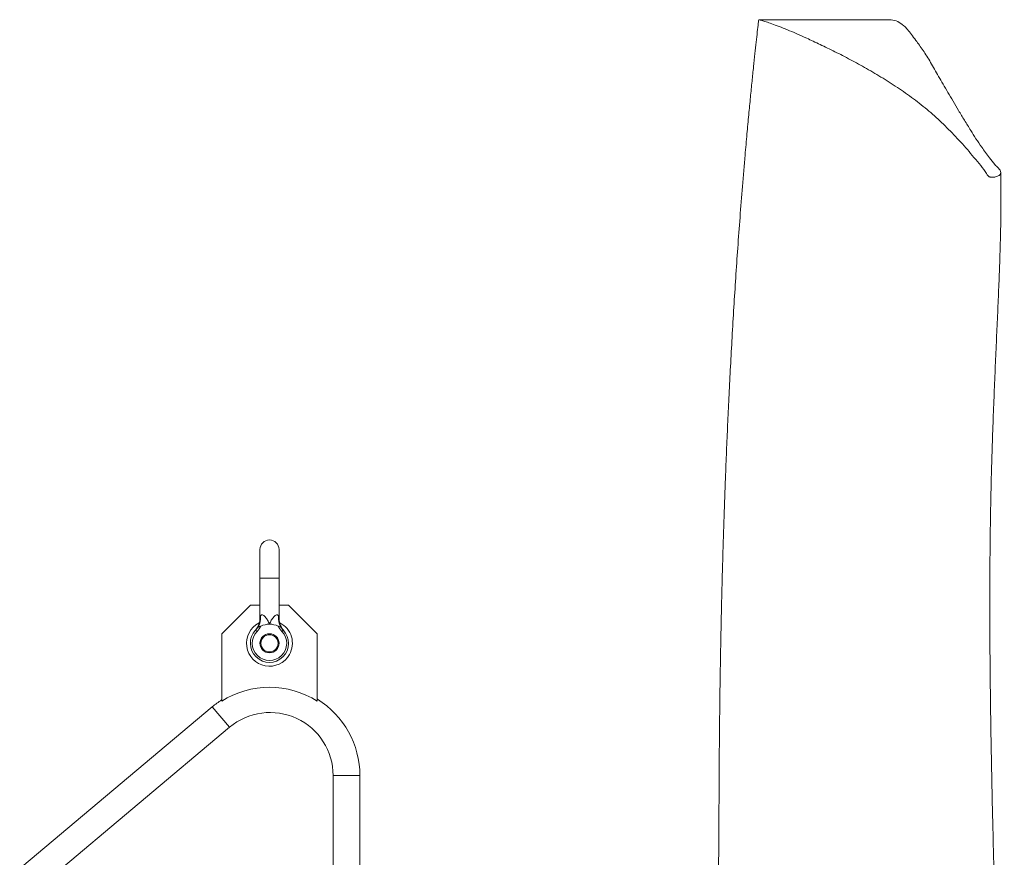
# Model space of a CAD drawing. Header units: millimetres. Extents: x 264 to 1755, y 657 to 2624.
# Tile 12 of 12: x 1237 to 1755, y 2183 to 2624. Entities that reach past the tile are written whole.
import ezdxf

# ---------------------------------------------------------------- set-up
doc = ezdxf.new("R2010")
doc.units = ezdxf.units.MM

msp = doc.modelspace()

# ---------------------------------------------------------------- linework, layer by layer
at = {"color": 7, "linetype": 'Continuous', "lineweight": 15}
for p, q in [((1694.13, 2623.62), (1625.78, 2623.62)), ((1363.32, 2344.98), (1363.32, 2329.89)), ((1373.38, 2329.89), (1373.38, 2344.98)), ((1363.32, 2329.89), (1363.32, 2309.01)), ((1373.38, 2309.01), (1373.38, 2329.89)), ((1358.29, 2315.8), (1343.2, 2300.71)), ((1363.32, 2315.8), (1358.29, 2315.8)), ((1378.41, 2315.8), (1373.38, 2315.8)), ((1393.5, 2300.71), (1378.41, 2315.8)), ((1343.2, 2300.71), (1343.2, 2265.3)), ((1361.08, 2302.63), (1361.81, 2301.94)), ((1375.62, 2302.63), (1374.89, 2301.94)), ((1393.5, 2265.3), (1393.5, 2300.71)), ((1338.26, 2262.3), (930.94, 1920.53)), ((875.55, 1855.66), (1347.31, 2251.51)), ((1401.85, 2226.08), (1401.85, 1854.35)), ((1415.93, 1854.35), (1415.93, 2226.08))]:
    msp.add_line(p, q, dxfattribs=at)
at = {"color": 8, "linetype": 'Continuous', "lineweight": 15}
for p, q in [((1368.35, 2329.89), (1363.32, 2329.89)), ((1373.38, 2329.89), (1368.35, 2329.89)), ((1338.26, 2262.3), (1347.31, 2251.51)), ((1415.93, 2226.08), (1401.85, 2226.08))]:
    msp.add_line(p, q, dxfattribs=at)
at = {"color": 7, "linetype": 'Continuous', "lineweight": 15}
for radius in [5.03, 4.53]:
    msp.add_circle((1368.35, 2295.68), radius, dxfattribs=at)
for centre, radius, start, end in [((1368.35, 2344.98), 5.03, 0, 180), ((1368.35, 2295.68), 12.07, 117.1062, 330.5893), ((1354.83, 2308.84), 8.84, 328.6349, 6.9636), ((1368.35, 2295.68), 10.06, 90, 116.62), ((1368.35, 2295.68), 10.06, 63.38, 90), ((1381.87, 2308.84), 8.84, 173.0364, 211.3651), ((1368.35, 2295.68), 12.07, 330.5893, 62.8637), ((1368.35, 2295.68), 10.06, 136.2896, 43.7104), ((1368.35, 2295.68), 9.05, 136.2896, 43.7104), ((1368.35, 2225.26), 47.28, 57.8651, 122.1349), ((1368.65, 2226.08), 47.28, 122.6208, 130), ((1368.65, 2226.08), 47.28, 0, 58.2271), ((1368.65, 2226.08), 33.2, 0, 130)]:
    msp.add_arc(centre, radius, start, end, dxfattribs=at)
for points, knots in [([(1625.71, 2623.61), (1625.64, 2623.03), (1625.4, 2620.92), (1624.95, 2617.03), (1624.35, 2611.69), (1623.69, 2605.6), (1622.96, 2598.74), (1622.17, 2591.11), (1621.33, 2582.7), (1620.44, 2573.47), (1619.51, 2563.34), (1618.39, 2550.84), (1617.17, 2536.26), (1615.89, 2519.93), (1614.71, 2503.86), (1613.63, 2488.1), (1612.63, 2472.43), (1611.71, 2456.88), (1610.87, 2441.53), (1610.12, 2426.76), (1609.45, 2412.51), (1608.83, 2398.46), (1608.33, 2385.79), (1607.9, 2374.33), (1607.54, 2364.15), (1607.2, 2353.69), (1606.87, 2342.95), (1606.57, 2331.93), (1606.29, 2320.93), (1606.04, 2310.4), (1605.84, 2300.72), (1605.68, 2292.05), (1605.54, 2284.27), (1605.42, 2276.88), (1605.3, 2268.42), (1605.17, 2258.26), (1605.04, 2246.15), (1604.95, 2234.42), (1604.88, 2223.28), (1604.83, 2212.91), (1604.77, 2201.85), (1604.7, 2190.07), (1604.61, 2177.52), (1604.5, 2164.28), (1604.35, 2150.77), (1604.16, 2137.67), (1603.94, 2125.34), (1603.69, 2113.83), (1603.41, 2102.96), (1603.1, 2092.76), (1602.77, 2083.25), (1602.42, 2074.29), (1602.03, 2065.46), (1601.59, 2056.36), (1601.06, 2046.72), (1600.44, 2036.54), (1599.85, 2027.81), (1599.36, 2021.01), (1599.02, 2016.62), (1598.75, 2013.14), (1598.54, 2010.57), (1598.35, 2008.35), (1598.15, 2005.95), (1597.89, 2002.89), (1597.55, 1999.09), (1597.13, 1994.52), (1596.63, 1989.3), (1596.07, 1983.73), (1595.46, 1977.99), (1594.77, 1971.7), (1593.97, 1964.73), (1593.01, 1956.84), (1591.92, 1948.19), (1590.65, 1938.62), (1589.2, 1928.07), (1587.59, 1916.77), (1585.82, 1904.86), (1583.95, 1892.68), (1581.99, 1880.42), (1580.26, 1869.92), (1579.17, 1863.59), (1578.77, 1861.23)], [0, 0, 0, 0, 0.0034216, 0.0123786, 0.0226023, 0.0340809, 0.0468081, 0.0607828, 0.0757228, 0.0918643, 0.1092063, 0.1277516, 0.154719, 0.1805713, 0.2053289, 0.2290111, 0.2516316, 0.2744749, 0.2961442, 0.3166414, 0.3359639, 0.3544691, 0.3733359, 0.3863084, 0.3995052, 0.4129365, 0.4266135, 0.4405488, 0.4546695, 0.4678811, 0.4798044, 0.4904406, 0.4997613, 0.5082155, 0.5172995, 0.5303441, 0.5447395, 0.5605462, 0.571993, 0.5841775, 0.5971336, 0.6108969, 0.6255078, 0.6410118, 0.6570387, 0.67246, 0.6864468, 0.6997353, 0.7122805, 0.724038, 0.7349648, 0.7451199, 0.7549842, 0.7654368, 0.7765088, 0.7882362, 0.8005393, 0.8066519, 0.8117325, 0.815752, 0.8186881, 0.8206453, 0.8234726, 0.8270159, 0.8312895, 0.8367002, 0.8429622, 0.8495512, 0.8562741, 0.8631586, 0.8717517, 0.8809976, 0.8913364, 0.9028247, 0.9156245, 0.9298139, 0.9443812, 0.95985, 0.9754844, 0.9908199, 1, 1, 1, 1]), ([(1751.25, 2541.34), (1750.95, 2541.21), (1750.45, 2541), (1749.5, 2540.77), (1748.61, 2540.75), (1747.84, 2540.78), (1747.29, 2540.9), (1746.75, 2541.14), (1745.87, 2542.12), (1743.63, 2546), (1739.13, 2550.9), (1734.67, 2556.33), (1729.86, 2561.56), (1723.84, 2567.82), (1716.33, 2574.84), (1708.19, 2581.33), (1699.74, 2587.34), (1691.1, 2592.88), (1682.44, 2597.98), (1673.98, 2602.64), (1665.74, 2606.85), (1657.94, 2610.63), (1651.29, 2613.76), (1645.62, 2616.32), (1640.71, 2618.39), (1636.31, 2620.13), (1632.53, 2621.53), (1629.5, 2622.59), (1627.25, 2623.28), (1625.99, 2623.6), (1625.83, 2623.61), (1625.78, 2623.61)], [0, 0, 0, 0, 0.003139, 0.005127, 0.007758, 0.009415, 0.010732, 0.012049, 0.015113, 0.028537, 0.082176, 0.108993, 0.135809, 0.189446, 0.243085, 0.296745, 0.35041, 0.404197, 0.457983, 0.511721, 0.565485, 0.619226, 0.672935, 0.7168, 0.760716, 0.804627, 0.8485, 0.892329, 0.935477, 0.978614, 1, 1, 1, 1]), ([(1694.13, 2623.59), (1694.57, 2623.59), (1696.33, 2623.59), (1698.85, 2622.77), (1701.67, 2620.91), (1704.06, 2618.5), (1706.08, 2615.92), (1708.63, 2612.38), (1712.19, 2607.62), (1716.15, 2601.29), (1720.24, 2593.91), (1724.36, 2586.91), (1727.93, 2580.78), (1730.84, 2575.9), (1733.93, 2570.77), (1736.97, 2565.8), (1739.94, 2561.05), (1743.28, 2556.27), (1746.43, 2551.73), (1749.44, 2547.99), (1751.46, 2545.83), (1752.79, 2544.43), (1753.14, 2543.36), (1752.91, 2542.45), (1752.29, 2541.76), (1751.59, 2541.48), (1751.25, 2541.34)], [0, 0, 0, 0, 0.027469, 0.109854, 0.192241, 0.247449, 0.302665, 0.357869, 0.436665, 0.515463, 0.594664, 0.673867, 0.714123, 0.754379, 0.794704, 0.835029, 0.866371, 0.897735, 0.936064, 0.959038, 0.972835, 0.979737, 0.986826, 0.992602, 0.996489, 1, 1, 1, 1]), ([(1753.73, 1726.99), (1753.77, 1727.75), (1753.94, 1731.03), (1754.16, 1736.46), (1754.39, 1742.56), (1754.54, 1747.35), (1754.64, 1750.98), (1754.71, 1754.06), (1754.77, 1757.08), (1754.82, 1760.23), (1754.87, 1763.56), (1754.9, 1767.1), (1754.91, 1770.23), (1754.9, 1773.25), (1754.84, 1775.92), (1754.75, 1778.7), (1754.66, 1781.6), (1754.59, 1784.4), (1754.5, 1787.04), (1754.43, 1789.53), (1754.31, 1792.45), (1754.13, 1795.95), (1753.93, 1799.84), (1753.73, 1804.15), (1753.44, 1808.21), (1753.19, 1812.36), (1752.98, 1816.74), (1752.81, 1822), (1752.64, 1827.6), (1752.49, 1833.2), (1752.33, 1838.84), (1752.2, 1844.09), (1752.11, 1848.7), (1752.06, 1852.22), (1752.01, 1855.44), (1751.96, 1858.91), (1751.9, 1862.98), (1751.82, 1867.58), (1751.73, 1872.4), (1751.64, 1877.13), (1751.54, 1882.09), (1751.44, 1887.18), (1751.32, 1892.47), (1751.21, 1897.55), (1751.14, 1902.59), (1751.04, 1907.71), (1750.95, 1912.99), (1750.91, 1918.87), (1750.89, 1924.95), (1750.9, 1930.46), (1750.93, 1934.47), (1750.96, 1937.59), (1750.99, 1940.52), (1751.04, 1944.24), (1751.12, 1948.59), (1751.22, 1953.14), (1751.33, 1957.81), (1751.46, 1962.38), (1751.59, 1966.78), (1751.72, 1970.63), (1751.83, 1974.01), (1751.94, 1977.27), (1752.08, 1981.06), (1752.24, 1985.78), (1752.42, 1991.5), (1752.6, 1997.79), (1752.83, 2007.1), (1753.03, 2018.76), (1753.12, 2032.51), (1753.07, 2043.23), (1752.98, 2051.34), (1752.9, 2057), (1752.8, 2062.45), (1752.71, 2067.32), (1752.62, 2071.05), (1752.56, 2073.69), (1752.51, 2075.58), (1752.47, 2077.32), (1752.42, 2079.19), (1752.34, 2082.26), (1752.21, 2086.78), (1752.02, 2093), (1751.8, 2100.14), (1751.5, 2109.43), (1751.13, 2120.66), (1750.72, 2133.61), (1750.31, 2146.86), (1749.91, 2160.39), (1749.49, 2175.28), (1749.06, 2191.54), (1748.64, 2209.17), (1748.25, 2227.11), (1747.92, 2245.32), (1747.64, 2263.68), (1747.43, 2281.87), (1747.3, 2300.52), (1747.27, 2319.28), (1747.34, 2338.04), (1747.52, 2355.83), (1747.81, 2372.67), (1748.21, 2388.58), (1748.7, 2404.17), (1749.26, 2419.38), (1749.87, 2434.36), (1750.5, 2448.77), (1751.13, 2462.8), (1751.73, 2476.47), (1752.26, 2489.48), (1752.69, 2501.86), (1753.01, 2513.73), (1753.17, 2525.42), (1753.18, 2535.37), (1753.06, 2541.17), (1753.02, 2543.32)], [0, 0, 0, 0, 0.002499, 0.010808, 0.017982, 0.022812, 0.026885, 0.03024, 0.033396, 0.036885, 0.040311, 0.043793, 0.04747, 0.050271, 0.052978, 0.055624, 0.058727, 0.062106, 0.064746, 0.067065, 0.069743, 0.073603, 0.077905, 0.082214, 0.086609, 0.090331, 0.094793, 0.100119, 0.10646, 0.111809, 0.117174, 0.123657, 0.127743, 0.131163, 0.134405, 0.138081, 0.142476, 0.147513, 0.152846, 0.157843, 0.162486, 0.16848, 0.17378, 0.178977, 0.184174, 0.189328, 0.194456, 0.200486, 0.207281, 0.212889, 0.217243, 0.219507, 0.222367, 0.226147, 0.230826, 0.235598, 0.240008, 0.245094, 0.249595, 0.253547, 0.256973, 0.260058, 0.26367, 0.268739, 0.274678, 0.281445, 0.288277, 0.303682, 0.317903, 0.331598, 0.337501, 0.343437, 0.349397, 0.354639, 0.358741, 0.361165, 0.362935, 0.364695, 0.366656, 0.368818, 0.374368, 0.380917, 0.388463, 0.397006, 0.410458, 0.424364, 0.438683, 0.453416, 0.468564, 0.487765, 0.5076, 0.52807, 0.549179, 0.570929, 0.59306, 0.614796, 0.639595, 0.663789, 0.687381, 0.710371, 0.732755, 0.754519, 0.778137, 0.801026, 0.823974, 0.847138, 0.870486, 0.89398, 0.916228, 0.938648, 0.961815, 0.985825, 1, 1, 1, 1]), ([(1363.61, 2309.91), (1363.65, 2310.04), (1363.7, 2310.16), (1363.83, 2310.38), (1363.9, 2310.48), (1364.08, 2310.63), (1364.17, 2310.68), (1364.39, 2310.73), (1364.51, 2310.73), (1364.89, 2310.65), (1365.16, 2310.5), (1365.54, 2310.2), (1365.67, 2310.08), (1365.91, 2309.84), (1366.03, 2309.71), (1366.38, 2309.31), (1366.59, 2309.01), (1367.01, 2308.4), (1367.2, 2308.09), (1367.75, 2307.11), (1368.07, 2306.43), (1368.35, 2305.74)], [0, 0, 0, 0, 0.0625, 0.0625, 0.125, 0.125, 0.1875, 0.1875, 0.25, 0.25, 0.375, 0.375, 0.4375, 0.4375, 0.5, 0.5, 0.625, 0.625, 0.75, 0.75, 1, 1, 1, 1]), ([(1373.09, 2309.91), (1373.05, 2310.04), (1373, 2310.16), (1372.87, 2310.38), (1372.8, 2310.48), (1372.63, 2310.63), (1372.53, 2310.68), (1372.31, 2310.73), (1372.19, 2310.73), (1371.81, 2310.65), (1371.54, 2310.5), (1371.16, 2310.2), (1371.03, 2310.08), (1370.79, 2309.84), (1370.67, 2309.71), (1370.32, 2309.31), (1370.11, 2309.01), (1369.69, 2308.4), (1369.5, 2308.09), (1368.95, 2307.11), (1368.63, 2306.43), (1368.35, 2305.74)], [0, 0, 0, 0, 0.0625, 0.0625, 0.125, 0.125, 0.1875, 0.1875, 0.25, 0.25, 0.375, 0.375, 0.4375, 0.4375, 0.5, 0.5, 0.625, 0.625, 0.75, 0.75, 1, 1, 1, 1]), ([(1363.3, 2309.01), (1363.3, 2308.69), (1363.3, 2307.96), (1363.11, 2306.85), (1362.8, 2305.73), (1362.41, 2304.76), (1361.98, 2303.95), (1361.57, 2303.31), (1361.23, 2302.85), (1361, 2302.56), (1360.88, 2302.43), (1360.85, 2302.39), (1360.84, 2302.37), (1360.84, 2302.37)], [0, 0, 0, 0, 0.130664, 0.302696, 0.461606, 0.605514, 0.731836, 0.837271, 0.917985, 0.968685, 0.986559, 0.997221, 1, 1, 1, 1]), ([(1375.86, 2302.37), (1375.86, 2302.38), (1375.83, 2302.41), (1375.74, 2302.51), (1375.4, 2302.93), (1374.93, 2303.59), (1374.38, 2304.58), (1373.85, 2305.83), (1373.45, 2307.36), (1373.4, 2308.5), (1373.38, 2309.01)], [0, 0, 0, 0, 0.009813, 0.024105, 0.064397, 0.231629, 0.354544, 0.532556, 0.789776, 1, 1, 1, 1]), ([(1361.08, 2302.63), (1360.96, 2302.5), (1360.8, 2302.33), (1360.83, 2302.36), (1360.84, 2302.37)], [0, 0, 0, 0, 0.7680265, 1, 1, 1, 1]), ([(1363.84, 2304.68), (1363.7, 2304.6), (1363.55, 2304.55), (1363.26, 2304.45), (1363.11, 2304.42), (1362.83, 2304.37), (1362.7, 2304.35), (1362.56, 2304.33), (1362.51, 2304.32), (1362.44, 2304.29), (1362.41, 2304.27), (1362.38, 2304.24)], [0, 0, 0, 0, 0.25, 0.25, 0.5, 0.5, 0.75, 0.75, 0.875, 0.875, 1, 1, 1, 1]), ([(1372.86, 2304.68), (1373, 2304.6), (1373.15, 2304.54), (1373.45, 2304.45), (1373.6, 2304.42), (1373.8, 2304.38), (1373.87, 2304.37), (1373.99, 2304.35), (1374.05, 2304.35), (1374.14, 2304.33), (1374.19, 2304.32), (1374.26, 2304.29), (1374.29, 2304.27), (1374.32, 2304.24)], [0, 0, 0, 0, 0.25, 0.25, 0.5, 0.5, 0.625, 0.625, 0.75, 0.75, 0.875, 0.875, 1, 1, 1, 1]), ([(1375.86, 2302.37), (1375.87, 2302.37), (1375.88, 2302.36), (1375.71, 2302.54), (1375.62, 2302.63)], [0, 0, 0, 0, 0.498402, 1, 1, 1, 1])]:
    msp.add_open_spline(points, degree=3, knots=knots, dxfattribs=at)
at = {"color": 8, "linetype": 'Continuous', "lineweight": 15}
for points, knots in [([(1363.33, 2309.01), (1363.33, 2309.01), (1363.33, 2309.01), (1363.42, 2309.32), (1363.54, 2309.68), (1363.61, 2309.91)], [0, 0, 0, 0, 0.183871, 0.496256, 1, 1, 1, 1]), ([(1373.09, 2309.91), (1373.18, 2309.62), (1373.31, 2309.22), (1373.38, 2308.98), (1373.38, 2309.01), (1373.37, 2309.01)], [0, 0, 0, 0, 0.643411, 0.912935, 1, 1, 1, 1])]:
    msp.add_open_spline(points, degree=3, knots=knots, dxfattribs=at)
at = {"color": 7, "linetype": 'Continuous', "lineweight": 15}
for points in [[(1361.08, 2302.63), (1361.56, 2303.13), (1361.99, 2303.67), (1362.38, 2304.24)], [(1363.84, 2304.68), (1363.27, 2303.69), (1362.6, 2302.77), (1361.81, 2301.94)], [(1374.89, 2301.94), (1374.1, 2302.77), (1373.43, 2303.69), (1372.86, 2304.68)], [(1374.32, 2304.24), (1374.71, 2303.67), (1375.14, 2303.13), (1375.62, 2302.63)]]:
    msp.add_open_spline(points, degree=3, dxfattribs=at)

doc.saveas('drawing.dxf')
